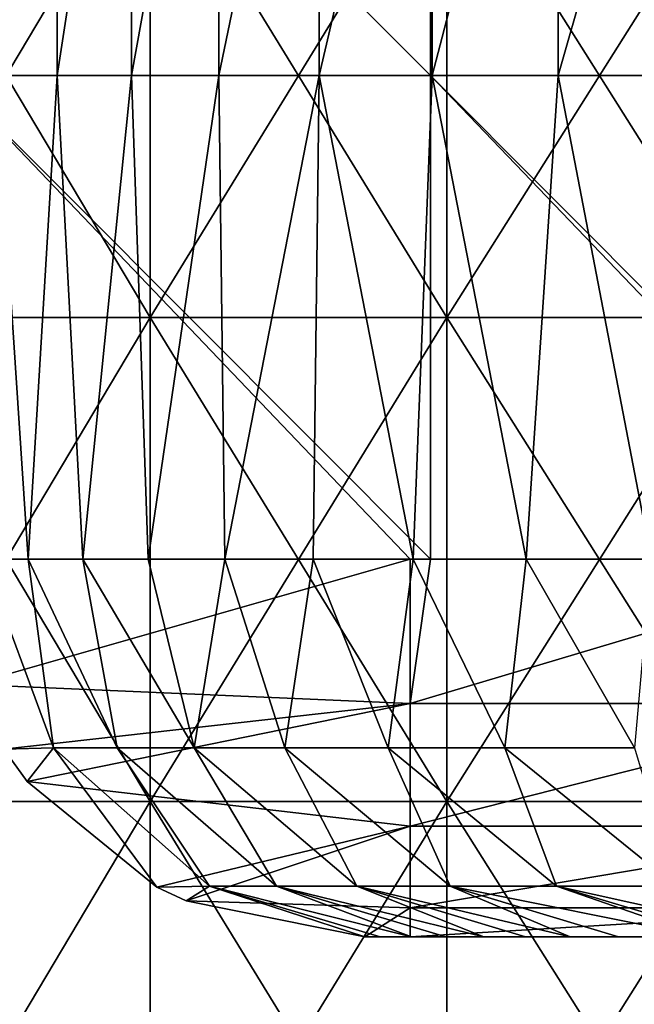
# Model space of a CAD drawing. Header units: inches. Extents: x -4.75 to 4.5, y 0 to 1.88.
# Tile 42 of 256: x -2.86 to -2.75, y 0.49 to 0.65. Entities that reach past the tile are written whole.
import ezdxf

# ---------------------------------------------------------------- set-up
doc = ezdxf.new("R2010")
doc.units = ezdxf.units.IN
doc.header["$LTSCALE"] = 101.851852
doc.header["$MEASUREMENT"] = 0
for name, color, linetype in [('10', 7, 'CONTINUOUS'), ('11', 7, 'CONTINUOUS'), ('12', 7, 'CONTINUOUS'), ('147', 7, 'CONTINUOUS'), ('157', 7, 'CONTINUOUS'), ('20', 7, 'CONTINUOUS')]:
    doc.layers.add(name, color=color, linetype=linetype)

msp = doc.modelspace()

# ---------------------------------------------------------------- linework, layer by layer
at = {"layer": '10', "color": 13, "linetype": 'Continuous', "true_color": 0xd67263}
for points in [[(-2.79911, 0.5, 0.3125), (-2.79656, 0.5, 0.33442), (-2.79162, 0.5, 0.3125), (-2.79911, 0.5, 0.3125)], [(-2.79656, 0.5, 0.33442), (-2.71556, 0.5, 0.33412), (-2.79162, 0.5, 0.3125), (-2.79656, 0.5, 0.33442)], [(-2.71556, 0.5, 0.33412), (-2.79656, 0.5, 0.33442), (-2.78569, 0.5, 0.41525), (-2.71556, 0.5, 0.33412)], [(-2.79656, 0.5, 0.33442), (-2.79141, 0.5, 0.37491), (-2.78569, 0.5, 0.41525), (-2.79656, 0.5, 0.33442)], [(-2.79162, 0.5, 0.3125), (-2.71556, 0.5, 0.33412), (-2.72357, 0.5, 0.3125), (-2.79162, 0.5, 0.3125)], [(-2.7022, 0.5, 0.4142), (-2.71556, 0.5, 0.33412), (-2.78569, 0.5, 0.41525), (-2.7022, 0.5, 0.4142)], [(-2.7022, 0.5, 0.4142), (-2.78569, 0.5, 0.41525), (-2.77254, 0.5, 0.49548), (-2.7022, 0.5, 0.4142)], [(-2.78569, 0.5, 0.41525), (-2.7794, 0.5, 0.45544), (-2.77254, 0.5, 0.49548), (-2.78569, 0.5, 0.41525)], [(-2.68883, 0.5, 0.49428), (-2.7022, 0.5, 0.4142), (-2.77254, 0.5, 0.49548), (-2.68883, 0.5, 0.49428)], [(-2.68883, 0.5, 0.49428), (-2.77254, 0.5, 0.49548), (-2.75714, 0.5, 0.57513), (-2.68883, 0.5, 0.49428)], [(-2.77254, 0.5, 0.49548), (-2.76513, 0.5, 0.53538), (-2.75714, 0.5, 0.57513), (-2.77254, 0.5, 0.49548)], [(-2.67433, 0.5, 0.57436), (-2.68883, 0.5, 0.49428), (-2.75714, 0.5, 0.57513), (-2.67433, 0.5, 0.57436)], [(-2.67433, 0.5, 0.57436), (-2.75714, 0.5, 0.57513), (-2.73939, 0.5, 0.65454), (-2.67433, 0.5, 0.57436)], [(-2.75714, 0.5, 0.57513), (-2.74324, 0.5, 0.6382), (-2.73939, 0.5, 0.65454), (-2.75714, 0.5, 0.57513)]]:
    msp.add_3dface(points, dxfattribs=at)
at = {"layer": '11', "color": 13, "linetype": 'Continuous', "true_color": 0xd67263}
for points in [[(-2.85002, 0.6425, 0.40747), (-2.86016, 0.6425, 0.32886), (-2.85002, 0.72258, 0.40747), (-2.85002, 0.6425, 0.40747)], [(-2.85002, 0.72258, 0.40747), (-2.86016, 0.6425, 0.32886), (-2.86016, 0.72258, 0.32886), (-2.85002, 0.72258, 0.40747)], [(-2.83772, 0.6425, 0.48578), (-2.85002, 0.6425, 0.40747), (-2.83772, 0.72258, 0.48578), (-2.83772, 0.6425, 0.48578)], [(-2.83772, 0.72258, 0.48578), (-2.85002, 0.6425, 0.40747), (-2.85002, 0.72258, 0.40747), (-2.83772, 0.72258, 0.48578)], [(-2.82327, 0.6425, 0.56371), (-2.83772, 0.6425, 0.48578), (-2.82327, 0.72258, 0.56371), (-2.82327, 0.6425, 0.56371)], [(-2.82327, 0.72258, 0.56371), (-2.83772, 0.6425, 0.48578), (-2.83772, 0.72258, 0.48578), (-2.82327, 0.72258, 0.56371)], [(-2.80668, 0.6425, 0.64122), (-2.82327, 0.6425, 0.56371), (-2.80668, 0.72258, 0.64122), (-2.80668, 0.6425, 0.64122)], [(-2.80668, 0.72258, 0.64122), (-2.82327, 0.6425, 0.56371), (-2.82327, 0.72258, 0.56371), (-2.80668, 0.72258, 0.64122)], [(-2.78797, 0.6425, 0.71824), (-2.80668, 0.6425, 0.64122), (-2.78797, 0.72258, 0.71824), (-2.78797, 0.6425, 0.71824)], [(-2.78797, 0.72258, 0.71824), (-2.80668, 0.6425, 0.64122), (-2.80668, 0.72258, 0.64122), (-2.78797, 0.72258, 0.71824)], [(-2.76714, 0.6425, 0.79472), (-2.78797, 0.6425, 0.71824), (-2.76714, 0.72258, 0.79472), (-2.76714, 0.6425, 0.79472)], [(-2.76714, 0.72258, 0.79472), (-2.78797, 0.6425, 0.71824), (-2.78797, 0.72258, 0.71824), (-2.76714, 0.72258, 0.79472)], [(-2.74421, 0.6425, 0.87059), (-2.76714, 0.6425, 0.79472), (-2.74421, 0.72258, 0.87059), (-2.74421, 0.6425, 0.87059)], [(-2.74421, 0.72258, 0.87059), (-2.76714, 0.6425, 0.79472), (-2.76714, 0.72258, 0.79472), (-2.74421, 0.72258, 0.87059)], [(-2.85481, 0.5625, 0.37241), (-2.86222, 0.5625, 0.31036), (-2.86016, 0.6425, 0.32886), (-2.85481, 0.5625, 0.37241)], [(-2.85002, 0.6425, 0.40747), (-2.85481, 0.5625, 0.37241), (-2.86016, 0.6425, 0.32886), (-2.85002, 0.6425, 0.40747)], [(-2.84578, 0.5625, 0.43612), (-2.85481, 0.5625, 0.37241), (-2.85002, 0.6425, 0.40747), (-2.84578, 0.5625, 0.43612)], [(-2.83772, 0.6425, 0.48578), (-2.84578, 0.5625, 0.43612), (-2.85002, 0.6425, 0.40747), (-2.83772, 0.6425, 0.48578)], [(-2.83498, 0.5625, 0.50154), (-2.84578, 0.5625, 0.43612), (-2.83772, 0.6425, 0.48578), (-2.83498, 0.5625, 0.50154)], [(-2.82327, 0.6425, 0.56371), (-2.83498, 0.5625, 0.50154), (-2.83772, 0.6425, 0.48578), (-2.82327, 0.6425, 0.56371)], [(-2.82229, 0.5625, 0.56864), (-2.83498, 0.5625, 0.50154), (-2.82327, 0.6425, 0.56371), (-2.82229, 0.5625, 0.56864)], [(-2.80668, 0.6425, 0.64122), (-2.82229, 0.5625, 0.56864), (-2.82327, 0.6425, 0.56371), (-2.80668, 0.6425, 0.64122)], [(-2.80768, 0.5625, 0.63685), (-2.82229, 0.5625, 0.56864), (-2.80668, 0.6425, 0.64122), (-2.80768, 0.5625, 0.63685)], [(-2.79112, 0.5625, 0.70591), (-2.80768, 0.5625, 0.63685), (-2.80668, 0.6425, 0.64122), (-2.79112, 0.5625, 0.70591)], [(-2.78797, 0.6425, 0.71824), (-2.79112, 0.5625, 0.70591), (-2.80668, 0.6425, 0.64122), (-2.78797, 0.6425, 0.71824)], [(-2.77241, 0.5625, 0.77612), (-2.79112, 0.5625, 0.70591), (-2.78797, 0.6425, 0.71824), (-2.77241, 0.5625, 0.77612)], [(-2.76714, 0.6425, 0.79472), (-2.77241, 0.5625, 0.77612), (-2.78797, 0.6425, 0.71824), (-2.76714, 0.6425, 0.79472)], [(-2.75171, 0.5625, 0.84659), (-2.77241, 0.5625, 0.77612), (-2.76714, 0.6425, 0.79472), (-2.75171, 0.5625, 0.84659)], [(-2.74421, 0.6425, 0.87059), (-2.75171, 0.5625, 0.84659), (-2.76714, 0.6425, 0.79472), (-2.74421, 0.6425, 0.87059)]]:
    msp.add_3dface(points, dxfattribs=at)
at = {"layer": '12', "color": 13, "linetype": 'Continuous', "true_color": 0xd67263}
for points in [[(-2.83465, 0.68254, 2.15782), (-2.88234, 0.68254, 2.09368), (-2.83465, 0.60246, 2.15782), (-2.83465, 0.68254, 2.15782)], [(-2.83465, 0.60246, 2.15782), (-2.88234, 0.68254, 2.09368), (-2.88234, 0.60246, 2.09368), (-2.83465, 0.60246, 2.15782)], [(-2.88234, 0.68254, -2.09368), (-2.83465, 0.68254, -2.15782), (-2.88234, 0.60246, -2.09368), (-2.88234, 0.68254, -2.09368)], [(-2.88234, 0.60246, -2.09368), (-2.83465, 0.68254, -2.15782), (-2.83465, 0.60246, -2.15782), (-2.88234, 0.60246, -2.09368)], [(-2.78552, 0.68254, 2.22087), (-2.83465, 0.68254, 2.15782), (-2.78552, 0.60246, 2.22087), (-2.78552, 0.68254, 2.22087)], [(-2.78552, 0.60246, 2.22087), (-2.83465, 0.68254, 2.15782), (-2.83465, 0.60246, 2.15782), (-2.78552, 0.60246, 2.22087)], [(-2.83465, 0.68254, -2.15782), (-2.78552, 0.68254, -2.22087), (-2.83465, 0.60246, -2.15782), (-2.83465, 0.68254, -2.15782)], [(-2.83465, 0.60246, -2.15782), (-2.78552, 0.68254, -2.22087), (-2.78552, 0.60246, -2.22087), (-2.83465, 0.60246, -2.15782)], [(-2.735, 0.68254, 2.2828), (-2.78552, 0.68254, 2.22087), (-2.735, 0.60246, 2.2828), (-2.735, 0.68254, 2.2828)], [(-2.735, 0.60246, 2.2828), (-2.78552, 0.68254, 2.22087), (-2.78552, 0.60246, 2.22087), (-2.735, 0.60246, 2.2828)], [(-2.78552, 0.68254, -2.22087), (-2.735, 0.68254, -2.2828), (-2.78552, 0.60246, -2.22087), (-2.78552, 0.68254, -2.22087)], [(-2.78552, 0.60246, -2.22087), (-2.735, 0.68254, -2.2828), (-2.735, 0.60246, -2.2828), (-2.78552, 0.60246, -2.22087)], [(-2.83465, 0.60246, 2.15782), (-2.88234, 0.60246, 2.09368), (-2.83465, 0.52238, 2.15782), (-2.83465, 0.60246, 2.15782)], [(-2.83465, 0.52238, 2.15782), (-2.88234, 0.60246, 2.09368), (-2.88234, 0.52238, 2.09368), (-2.83465, 0.52238, 2.15782)], [(-2.88234, 0.60246, -2.09368), (-2.83465, 0.60246, -2.15782), (-2.88234, 0.52238, -2.09368), (-2.88234, 0.60246, -2.09368)], [(-2.88234, 0.52238, -2.09368), (-2.83465, 0.60246, -2.15782), (-2.83465, 0.52238, -2.15782), (-2.88234, 0.52238, -2.09368)], [(-2.78552, 0.60246, 2.22087), (-2.83465, 0.60246, 2.15782), (-2.78552, 0.52238, 2.22087), (-2.78552, 0.60246, 2.22087)], [(-2.78552, 0.52238, 2.22087), (-2.83465, 0.60246, 2.15782), (-2.83465, 0.52238, 2.15782), (-2.78552, 0.52238, 2.22087)], [(-2.83465, 0.60246, -2.15782), (-2.78552, 0.60246, -2.22087), (-2.83465, 0.52238, -2.15782), (-2.83465, 0.60246, -2.15782)], [(-2.83465, 0.52238, -2.15782), (-2.78552, 0.60246, -2.22087), (-2.78552, 0.52238, -2.22087), (-2.83465, 0.52238, -2.15782)], [(-2.735, 0.60246, 2.2828), (-2.78552, 0.60246, 2.22087), (-2.735, 0.52238, 2.2828), (-2.735, 0.60246, 2.2828)], [(-2.735, 0.52238, 2.2828), (-2.78552, 0.60246, 2.22087), (-2.78552, 0.52238, 2.22087), (-2.735, 0.52238, 2.2828)], [(-2.78552, 0.60246, -2.22087), (-2.735, 0.60246, -2.2828), (-2.78552, 0.52238, -2.22087), (-2.78552, 0.60246, -2.22087)], [(-2.78552, 0.52238, -2.22087), (-2.735, 0.60246, -2.2828), (-2.735, 0.52238, -2.2828), (-2.78552, 0.52238, -2.22087)], [(-2.83465, 0.52238, 2.15782), (-2.88234, 0.52238, 2.09368), (-2.83465, 0.4423, 2.15782), (-2.83465, 0.52238, 2.15782)], [(-2.83465, 0.4423, 2.15782), (-2.88234, 0.52238, 2.09368), (-2.88234, 0.4423, 2.09368), (-2.83465, 0.4423, 2.15782)], [(-2.88234, 0.52238, -2.09368), (-2.83465, 0.52238, -2.15782), (-2.88234, 0.4423, -2.09368), (-2.88234, 0.52238, -2.09368)], [(-2.88234, 0.4423, -2.09368), (-2.83465, 0.52238, -2.15782), (-2.83465, 0.4423, -2.15782), (-2.88234, 0.4423, -2.09368)], [(-2.78552, 0.52238, 2.22087), (-2.83465, 0.52238, 2.15782), (-2.78552, 0.4423, 2.22087), (-2.78552, 0.52238, 2.22087)], [(-2.78552, 0.4423, 2.22087), (-2.83465, 0.52238, 2.15782), (-2.83465, 0.4423, 2.15782), (-2.78552, 0.4423, 2.22087)], [(-2.83465, 0.52238, -2.15782), (-2.78552, 0.52238, -2.22087), (-2.83465, 0.4423, -2.15782), (-2.83465, 0.52238, -2.15782)], [(-2.83465, 0.4423, -2.15782), (-2.78552, 0.52238, -2.22087), (-2.78552, 0.4423, -2.22087), (-2.83465, 0.4423, -2.15782)], [(-2.735, 0.52238, 2.2828), (-2.78552, 0.52238, 2.22087), (-2.735, 0.4423, 2.2828), (-2.735, 0.52238, 2.2828)], [(-2.735, 0.4423, 2.2828), (-2.78552, 0.52238, 2.22087), (-2.78552, 0.4423, 2.22087), (-2.735, 0.4423, 2.2828)], [(-2.78552, 0.52238, -2.22087), (-2.735, 0.52238, -2.2828), (-2.78552, 0.4423, -2.22087), (-2.78552, 0.52238, -2.22087)], [(-2.78552, 0.4423, -2.22087), (-2.735, 0.52238, -2.2828), (-2.735, 0.4423, -2.2828), (-2.78552, 0.4423, -2.22087)]]:
    msp.add_3dface(points, dxfattribs=at)
at = {"layer": '147', "color": 13, "linetype": 'Continuous', "true_color": 0xd67263}
for points in [[(-2.86222, 0.5625, 0.31036), (-2.85481, 0.5625, 0.37241), (-2.85061, 0.53128, 0.33853), (-2.86222, 0.5625, 0.31036)], [(-2.85885, 0.53105, 0.25849), (-2.86222, 0.5625, 0.31036), (-2.85061, 0.53128, 0.33853), (-2.85885, 0.53105, 0.25849)], [(-2.85481, 0.5625, 0.37241), (-2.84578, 0.5625, 0.43612), (-2.84007, 0.53128, 0.41785), (-2.85481, 0.5625, 0.37241)], [(-2.85481, 0.5625, 0.37241), (-2.84007, 0.53128, 0.41785), (-2.85061, 0.53128, 0.33853), (-2.85481, 0.5625, 0.37241)], [(-2.84578, 0.5625, 0.43612), (-2.83498, 0.5625, 0.50154), (-2.82732, 0.53128, 0.49684), (-2.84578, 0.5625, 0.43612)], [(-2.84578, 0.5625, 0.43612), (-2.82732, 0.53128, 0.49684), (-2.84007, 0.53128, 0.41785), (-2.84578, 0.5625, 0.43612)], [(-2.83498, 0.5625, 0.50154), (-2.82229, 0.5625, 0.56864), (-2.82732, 0.53128, 0.49684), (-2.83498, 0.5625, 0.50154)], [(-2.82229, 0.5625, 0.56864), (-2.81237, 0.53128, 0.57545), (-2.82732, 0.53128, 0.49684), (-2.82229, 0.5625, 0.56864)], [(-2.82229, 0.5625, 0.56864), (-2.80768, 0.5625, 0.63685), (-2.81237, 0.53128, 0.57545), (-2.82229, 0.5625, 0.56864)], [(-2.80768, 0.5625, 0.63685), (-2.79524, 0.53128, 0.65361), (-2.81237, 0.53128, 0.57545), (-2.80768, 0.5625, 0.63685)], [(-2.80768, 0.5625, 0.63685), (-2.79112, 0.5625, 0.70591), (-2.79524, 0.53128, 0.65361), (-2.80768, 0.5625, 0.63685)], [(-2.79112, 0.5625, 0.70591), (-2.77594, 0.53128, 0.73126), (-2.79524, 0.53128, 0.65361), (-2.79112, 0.5625, 0.70591)], [(-2.79112, 0.5625, 0.70591), (-2.77241, 0.5625, 0.77612), (-2.77594, 0.53128, 0.73126), (-2.79112, 0.5625, 0.70591)], [(-2.77241, 0.5625, 0.77612), (-2.75448, 0.53128, 0.80834), (-2.77594, 0.53128, 0.73126), (-2.77241, 0.5625, 0.77612)], [(-2.77241, 0.5625, 0.77612), (-2.75171, 0.5625, 0.84659), (-2.75448, 0.53128, 0.80834), (-2.77241, 0.5625, 0.77612)], [(-2.855, 0.52567, 0.26201), (-2.85885, 0.53105, 0.25849), (-2.85061, 0.53128, 0.33853), (-2.855, 0.52567, 0.26201)], [(-2.83352, 0.50822, 0.28153), (-2.855, 0.52567, 0.26201), (-2.85061, 0.53128, 0.33853), (-2.83352, 0.50822, 0.28153)], [(-2.82482, 0.50837, 0.36062), (-2.83352, 0.50822, 0.28153), (-2.85061, 0.53128, 0.33853), (-2.82482, 0.50837, 0.36062)], [(-2.84007, 0.53128, 0.41785), (-2.82482, 0.50837, 0.36062), (-2.85061, 0.53128, 0.33853), (-2.84007, 0.53128, 0.41785)], [(-2.81371, 0.50837, 0.43898), (-2.82482, 0.50837, 0.36062), (-2.84007, 0.53128, 0.41785), (-2.81371, 0.50837, 0.43898)], [(-2.82732, 0.53128, 0.49684), (-2.81371, 0.50837, 0.43898), (-2.84007, 0.53128, 0.41785), (-2.82732, 0.53128, 0.49684)], [(-2.80043, 0.50837, 0.51699), (-2.81371, 0.50837, 0.43898), (-2.82732, 0.53128, 0.49684), (-2.80043, 0.50837, 0.51699)], [(-2.81237, 0.53128, 0.57545), (-2.80043, 0.50837, 0.51699), (-2.82732, 0.53128, 0.49684), (-2.81237, 0.53128, 0.57545)], [(-2.78498, 0.50837, 0.59461), (-2.80043, 0.50837, 0.51699), (-2.81237, 0.53128, 0.57545), (-2.78498, 0.50837, 0.59461)], [(-2.79524, 0.53128, 0.65361), (-2.78498, 0.50837, 0.59461), (-2.81237, 0.53128, 0.57545), (-2.79524, 0.53128, 0.65361)], [(-2.76738, 0.50837, 0.67177), (-2.78498, 0.50837, 0.59461), (-2.79524, 0.53128, 0.65361), (-2.76738, 0.50837, 0.67177)], [(-2.77594, 0.53128, 0.73126), (-2.76738, 0.50837, 0.67177), (-2.79524, 0.53128, 0.65361), (-2.77594, 0.53128, 0.73126)], [(-2.74765, 0.50837, 0.74841), (-2.76738, 0.50837, 0.67177), (-2.77594, 0.53128, 0.73126), (-2.74765, 0.50837, 0.74841)], [(-2.75448, 0.53128, 0.80834), (-2.74765, 0.50837, 0.74841), (-2.77594, 0.53128, 0.73126), (-2.75448, 0.53128, 0.80834)], [(-2.82869, 0.50594, 0.2859), (-2.83352, 0.50822, 0.28153), (-2.82482, 0.50837, 0.36062), (-2.82869, 0.50594, 0.2859)], [(-2.79911, 0.5, 0.3125), (-2.82869, 0.50594, 0.2859), (-2.82482, 0.50837, 0.36062), (-2.79911, 0.5, 0.3125)], [(-2.79656, 0.5, 0.33442), (-2.79911, 0.5, 0.3125), (-2.82482, 0.50837, 0.36062), (-2.79656, 0.5, 0.33442)], [(-2.79141, 0.5, 0.37491), (-2.79656, 0.5, 0.33442), (-2.82482, 0.50837, 0.36062), (-2.79141, 0.5, 0.37491)], [(-2.81371, 0.50837, 0.43898), (-2.79141, 0.5, 0.37491), (-2.82482, 0.50837, 0.36062), (-2.81371, 0.50837, 0.43898)], [(-2.78569, 0.5, 0.41525), (-2.79141, 0.5, 0.37491), (-2.81371, 0.50837, 0.43898), (-2.78569, 0.5, 0.41525)], [(-2.7794, 0.5, 0.45544), (-2.78569, 0.5, 0.41525), (-2.81371, 0.50837, 0.43898), (-2.7794, 0.5, 0.45544)], [(-2.80043, 0.50837, 0.51699), (-2.7794, 0.5, 0.45544), (-2.81371, 0.50837, 0.43898), (-2.80043, 0.50837, 0.51699)], [(-2.77254, 0.5, 0.49548), (-2.7794, 0.5, 0.45544), (-2.80043, 0.50837, 0.51699), (-2.77254, 0.5, 0.49548)], [(-2.76513, 0.5, 0.53538), (-2.77254, 0.5, 0.49548), (-2.80043, 0.50837, 0.51699), (-2.76513, 0.5, 0.53538)], [(-2.78498, 0.50837, 0.59461), (-2.76513, 0.5, 0.53538), (-2.80043, 0.50837, 0.51699), (-2.78498, 0.50837, 0.59461)], [(-2.75714, 0.5, 0.57513), (-2.76513, 0.5, 0.53538), (-2.78498, 0.50837, 0.59461), (-2.75714, 0.5, 0.57513)], [(-2.74324, 0.5, 0.6382), (-2.75714, 0.5, 0.57513), (-2.78498, 0.50837, 0.59461), (-2.74324, 0.5, 0.6382)], [(-2.76738, 0.50837, 0.67177), (-2.74324, 0.5, 0.6382), (-2.78498, 0.50837, 0.59461), (-2.76738, 0.50837, 0.67177)], [(-2.73939, 0.5, 0.65454), (-2.74324, 0.5, 0.6382), (-2.76738, 0.50837, 0.67177), (-2.73939, 0.5, 0.65454)], [(-2.72948, 0.5, 0.69471), (-2.73939, 0.5, 0.65454), (-2.76738, 0.50837, 0.67177), (-2.72948, 0.5, 0.69471)], [(-2.74765, 0.50837, 0.74841), (-2.72948, 0.5, 0.69471), (-2.76738, 0.50837, 0.67177), (-2.74765, 0.50837, 0.74841)]]:
    msp.add_3dface(points, dxfattribs=at)
at = {"layer": '157', "color": 13, "linetype": 'Continuous', "true_color": 0xd67263}
for points in [[(-2.79162, 0.5625, 0.25), (-2.86812, 0.5625, 0.25), (-2.86424, 0.54171, 0.25356), (-2.79162, 0.5625, 0.25)], [(-2.79162, 0.53858, 0.25476), (-2.79162, 0.5625, 0.25), (-2.86424, 0.54171, 0.25356), (-2.79162, 0.53858, 0.25476)], [(-2.71154, 0.5625, 0.25), (-2.78827, 0.5625, 0.25), (-2.79162, 0.53858, 0.25476), (-2.71154, 0.5625, 0.25)], [(-2.71154, 0.53858, 0.25476), (-2.71154, 0.5625, 0.25), (-2.79162, 0.53858, 0.25476), (-2.71154, 0.53858, 0.25476)], [(-2.78827, 0.5625, 0.25), (-2.79162, 0.5625, 0.25), (-2.79162, 0.53858, 0.25476), (-2.78827, 0.5625, 0.25)], [(-2.85885, 0.53105, 0.25849), (-2.79162, 0.53858, 0.25476), (-2.86424, 0.54171, 0.25356), (-2.85885, 0.53105, 0.25849)], [(-2.855, 0.52567, 0.26201), (-2.79162, 0.53858, 0.25476), (-2.85885, 0.53105, 0.25849), (-2.855, 0.52567, 0.26201)], [(-2.79162, 0.51831, 0.26831), (-2.79162, 0.53858, 0.25476), (-2.855, 0.52567, 0.26201), (-2.79162, 0.51831, 0.26831)], [(-2.71154, 0.51831, 0.26831), (-2.71154, 0.53858, 0.25476), (-2.79162, 0.51831, 0.26831), (-2.71154, 0.51831, 0.26831)], [(-2.79162, 0.51831, 0.26831), (-2.71154, 0.53858, 0.25476), (-2.79162, 0.53858, 0.25476), (-2.79162, 0.51831, 0.26831)], [(-2.83352, 0.50822, 0.28153), (-2.79162, 0.51831, 0.26831), (-2.855, 0.52567, 0.26201), (-2.83352, 0.50822, 0.28153)], [(-2.82869, 0.50594, 0.2859), (-2.79162, 0.51831, 0.26831), (-2.83352, 0.50822, 0.28153), (-2.82869, 0.50594, 0.2859)], [(-2.79162, 0.50476, 0.28858), (-2.79162, 0.51831, 0.26831), (-2.82869, 0.50594, 0.2859), (-2.79162, 0.50476, 0.28858)], [(-2.71154, 0.50476, 0.28858), (-2.71154, 0.51831, 0.26831), (-2.79162, 0.50476, 0.28858), (-2.71154, 0.50476, 0.28858)], [(-2.79162, 0.50476, 0.28858), (-2.71154, 0.51831, 0.26831), (-2.79162, 0.51831, 0.26831), (-2.79162, 0.50476, 0.28858)], [(-2.79911, 0.5, 0.3125), (-2.79162, 0.50476, 0.28858), (-2.82869, 0.50594, 0.2859), (-2.79911, 0.5, 0.3125)], [(-2.79911, 0.5, 0.3125), (-2.79162, 0.5, 0.3125), (-2.79162, 0.50476, 0.28858), (-2.79911, 0.5, 0.3125)], [(-2.79162, 0.5, 0.3125), (-2.72357, 0.5, 0.3125), (-2.71154, 0.50476, 0.28858), (-2.79162, 0.5, 0.3125)], [(-2.79162, 0.5, 0.3125), (-2.71154, 0.50476, 0.28858), (-2.79162, 0.50476, 0.28858), (-2.79162, 0.5, 0.3125)]]:
    msp.add_3dface(points, dxfattribs=at)
at = {"layer": '20', "color": 13, "linetype": 'Continuous', "true_color": 0xd67263}
for points in [[(-2.86812, 0.72258, 0.25), (-2.86812, 0.6425, 0.25), (-2.78827, 0.6425, 0.25), (-2.86812, 0.72258, 0.25)], [(-2.86812, 0.72258, 0.25), (-2.78827, 0.6425, 0.25), (-2.78827, 0.72258, 0.25), (-2.86812, 0.72258, 0.25)], [(-2.78827, 0.6425, 0.25), (-2.70842, 0.6425, 0.25), (-2.78827, 0.72258, 0.25), (-2.78827, 0.6425, 0.25)], [(-2.78827, 0.72258, 0.25), (-2.70842, 0.6425, 0.25), (-2.70842, 0.72258, 0.25), (-2.78827, 0.72258, 0.25)], [(-2.86812, 0.6425, 0.25), (-2.86812, 0.5625, 0.25), (-2.79162, 0.5625, 0.25), (-2.86812, 0.6425, 0.25)], [(-2.78827, 0.5625, 0.25), (-2.86812, 0.6425, 0.25), (-2.79162, 0.5625, 0.25), (-2.78827, 0.5625, 0.25)], [(-2.86812, 0.6425, 0.25), (-2.78827, 0.5625, 0.25), (-2.78827, 0.6425, 0.25), (-2.86812, 0.6425, 0.25)], [(-2.71154, 0.5625, 0.25), (-2.70842, 0.5625, 0.25), (-2.78827, 0.6425, 0.25), (-2.71154, 0.5625, 0.25)], [(-2.78827, 0.6425, 0.25), (-2.70842, 0.5625, 0.25), (-2.70842, 0.6425, 0.25), (-2.78827, 0.6425, 0.25)], [(-2.78827, 0.5625, 0.25), (-2.71154, 0.5625, 0.25), (-2.78827, 0.6425, 0.25), (-2.78827, 0.5625, 0.25)]]:
    msp.add_3dface(points, dxfattribs=at)

doc.saveas('drawing.dxf')
